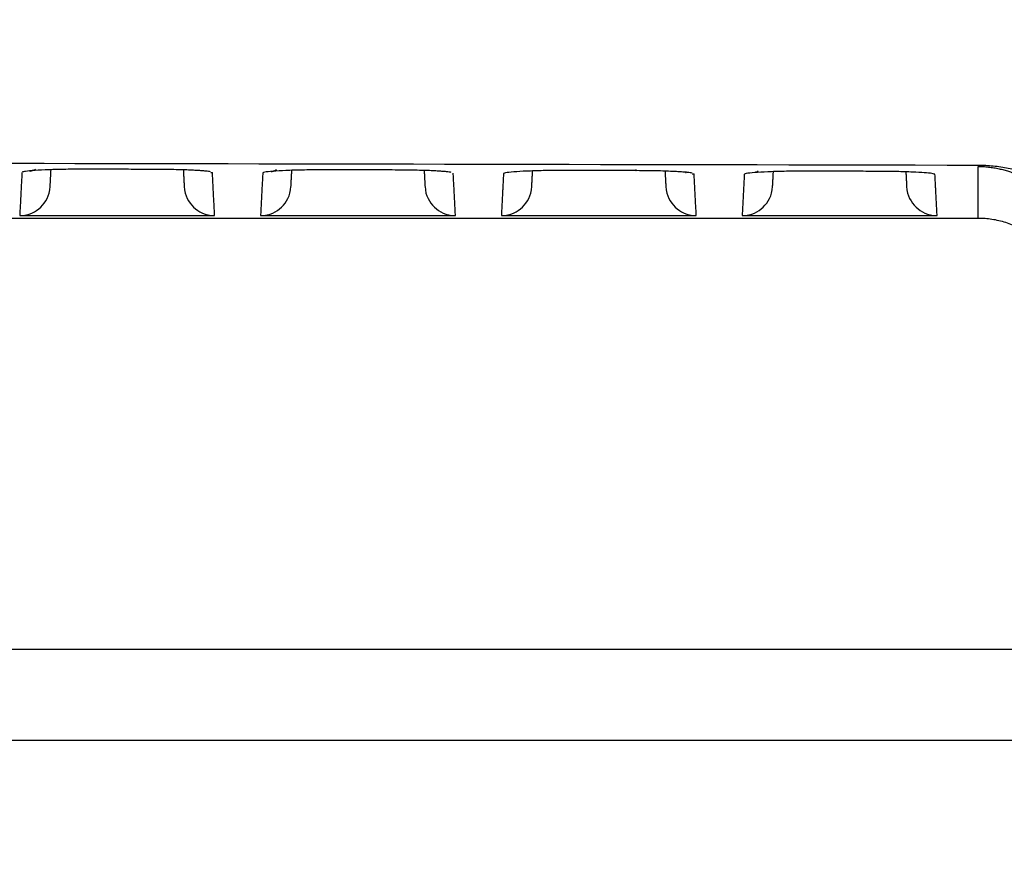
# Model space of a CAD drawing. Header units: millimetres. Extents: x 9946 to 11276, y -4769 to -3439.
# Tile 88 of 100: x 11023 to 11056, y -3702 to -3674. Entities that reach past the tile are written whole.
import ezdxf

# ---------------------------------------------------------------- set-up
doc = ezdxf.new("R2010")
doc.units = ezdxf.units.MM
doc.layers.add('ROXX NEO mini i_Fixture', color=7, linetype='Continuous', true_color=0x000000)
doc.dimstyles.get("Standard").update_dxf_attribs({"dimscale": 10, "dimtxt": 2.5, "dimasz": 3, "dimexe": 1, "dimexo": 0.5, "dimgap": 0.8, "dimtad": 1, "dimtoh": 1, "dimdec": 1, "dimzin": 1, "dimdsep": 46, "dimtxsty": 'Standard', "dimblk": 'OPEN90', "dimcen": 2.5, "dimadec": 1, "dimazin": 1, "dimtfac": 1, "dimtdec": 4, "dimtix": 1, "dimtofl": 0, "dimtmove": 1, "dimatfit": 3, "dimldrblk": 'OPEN90', "dimfxl": 1, "dimtolj": 1, "dimtzin": 1, "dimarcsym": 0})

# ---------------------------------------------------------------- blocks, each defined once
blk = doc.blocks.new('*D2')
at = {"layer": 'Defpoints', "color": 0}
for p in [(10764.946, -3663.256), (11106.946, -3663.256), (11106.946, -3885.816)]:
    blk.add_point(p, dxfattribs=at)
at = {"layer": 'ROXX NEO mini i_Fixture', "color": 0, "lineweight": -2}
for p, q in [((10764.946, -3669.257), (10764.946, -3888.817)), ((11106.946, -3669.257), (11106.946, -3888.817)), ((10770.947, -3885.816), (11100.945, -3885.816))]:
    blk.add_line(p, q, dxfattribs=at)
at = {"layer": 'ROXX NEO mini i_Fixture', "color": 0}
for points in [[(10770.947, -3884.816), (10770.947, -3886.817), (10764.946, -3885.816)], [(11100.945, -3886.817), (11100.945, -3884.816), (11106.946, -3885.816)]]:
    blk.add_solid(points, dxfattribs=at)
at = {"layer": 'ROXX NEO mini i_Fixture', "color": 0, "insert": (10935.946, -3878.915), "char_height": 9.0015, "attachment_point": 5}
blk.add_mtext('\\A1;342.0', dxfattribs=at)

msp = doc.modelspace()

# ---------------------------------------------------------------- linework, layer by layer
at = {"layer": 'ROXX NEO mini i_Fixture', "color": 18, "lineweight": -3, "true_color": 0x000000}
for points, degree in [([(10816.724, -3679.113), (10837.637, -3679.067), (10878.319, -3679), (10932.939, -3678.97), (10990.033, -3678.996), (11032.711, -3679.064), (11054.953, -3679.113)], 3), ([(11023.822, -3679.309), (11023.822, -3679.31), (11023.905, -3679.3), (11024.022, -3679.241)], 3), ([(11024.49, -3679.814), (11024.504, -3679.539), (11024.519, -3679.263)], 2), ([(11027.899, -3679.253), (11027.65, -3679.252), (11027.153, -3679.251), (11026.406, -3679.249), (11025.909, -3679.248), (11025.66, -3679.248)], 3), ([(11029.749, -3679.332), (11029.729, -3679.328), (11029.683, -3679.32), (11029.591, -3679.309), (11029.474, -3679.299), (11029.328, -3679.289), (11029.145, -3679.279), (11028.916, -3679.27), (11028.634, -3679.262), (11028.296, -3679.255), (11028.037, -3679.253), (11027.899, -3679.253)], 3), ([(11028.858, -3679.267), (11028.873, -3679.541), (11028.887, -3679.814)], 2), ([(11031.743, -3679.325), (11031.775, -3679.319), (11031.84, -3679.301), (11031.92, -3679.26)], 3), ([(11032.39, -3679.814), (11032.404, -3679.548), (11032.418, -3679.283)], 2), ([(11035.808, -3679.273), (11035.559, -3679.272), (11035.061, -3679.271), (11034.314, -3679.269), (11033.816, -3679.268), (11033.567, -3679.267)], 3), ([(11037.65, -3679.352), (11037.631, -3679.348), (11037.585, -3679.34), (11037.493, -3679.329), (11037.377, -3679.319), (11037.231, -3679.309), (11037.049, -3679.299), (11036.821, -3679.29), (11036.54, -3679.282), (11036.204, -3679.275), (11035.946, -3679.273), (11035.808, -3679.273)], 3), ([(11036.759, -3679.288), (11036.773, -3679.551), (11036.787, -3679.814)], 2), ([(11041.474, -3679.288), (11041.239, -3679.287), (11040.801, -3679.29), (11040.233, -3679.305), (11039.777, -3679.326), (11039.442, -3679.357), (11039.364, -3679.38), (11039.363, -3679.393)], 3), ([(11040.29, -3679.814), (11040.303, -3679.559), (11040.317, -3679.304)], 2), ([(11043.717, -3679.294), (11043.467, -3679.294), (11042.969, -3679.292), (11042.222, -3679.29), (11041.723, -3679.289), (11041.474, -3679.288)], 3), ([(11045.552, -3679.373), (11045.532, -3679.369), (11045.486, -3679.362), (11045.395, -3679.351), (11045.279, -3679.341), (11045.134, -3679.331), (11044.953, -3679.321), (11044.726, -3679.312), (11044.447, -3679.303), (11044.111, -3679.297), (11043.854, -3679.295), (11043.717, -3679.294)], 3), ([(11044.661, -3679.31), (11044.674, -3679.562), (11044.687, -3679.814)], 2), ([(11045.334, -3679.351), (11045.342, -3679.352), (11045.348, -3679.354), (11045.352, -3679.354)], 3), ([(11049.381, -3679.311), (11049.146, -3679.31), (11048.706, -3679.313), (11048.135, -3679.327), (11047.677, -3679.349), (11047.341, -3679.38), (11047.263, -3679.403), (11047.262, -3679.415)], 3), ([(11047.622, -3679.346), (11047.65, -3679.336), (11047.682, -3679.322), (11047.718, -3679.304)], 3), ([(11048.19, -3679.814), (11048.203, -3679.57), (11048.216, -3679.326)], 2), ([(11051.626, -3679.318), (11051.376, -3679.317), (11050.877, -3679.315), (11050.129, -3679.313), (11049.63, -3679.312), (11049.381, -3679.311)], 3), ([(11053.515, -3679.422), (11053.515, -3679.41), (11053.438, -3679.388), (11053.184, -3679.362), (11052.807, -3679.34), (11052.271, -3679.323), (11051.854, -3679.318), (11051.626, -3679.318)], 3), ([(11052.561, -3679.315), (11052.574, -3679.565), (11052.587, -3679.814)], 2), ([(11054.938, -3680.86), (11054.938, -3680.008), (11054.938, -3679.156)], 2), ([(11054.938, -3679.156), (11054.991, -3679.157), (11055.098, -3679.159), (11055.27, -3679.173), (11055.447, -3679.197), (11055.619, -3679.23), (11055.779, -3679.269), (11055.928, -3679.313), (11056.069, -3679.363), (11056.206, -3679.418), (11056.339, -3679.479), (11056.47, -3679.546), (11056.599, -3679.619), (11056.725, -3679.7), (11056.849, -3679.787), (11056.971, -3679.882), (11057.089, -3679.983), (11057.204, -3680.092), (11057.316, -3680.21), (11057.424, -3680.336), (11057.528, -3680.471), (11057.626, -3680.616), (11057.72, -3680.77), (11057.807, -3680.936), (11057.886, -3681.114), (11057.957, -3681.306), (11058.016, -3681.507), (11058.061, -3681.712), (11058.091, -3681.922), (11058.107, -3682.139), (11058.105, -3682.365), (11058.085, -3682.599), (11058.058, -3682.76), (11058.04, -3682.841)], 3), ([(11054.953, -3679.113), (11055.027, -3679.113), (11055.18, -3679.117), (11055.426, -3679.134), (11055.678, -3679.165), (11055.924, -3679.207), (11056.153, -3679.258), (11056.366, -3679.316), (11056.57, -3679.381), (11056.767, -3679.452), (11056.96, -3679.532), (11057.151, -3679.619), (11057.339, -3679.716), (11057.525, -3679.821), (11057.709, -3679.936), (11057.891, -3680.061), (11058.069, -3680.195), (11058.244, -3680.34), (11058.416, -3680.496), (11058.585, -3680.664), (11058.749, -3680.845), (11058.909, -3681.04), (11059.064, -3681.249), (11059.213, -3681.474), (11059.355, -3681.718), (11059.488, -3681.982), (11059.608, -3682.261), (11059.711, -3682.548), (11059.797, -3682.845), (11059.865, -3683.156), (11059.914, -3683.485), (11059.942, -3683.83), (11059.943, -3684.071), (11059.938, -3684.194)], 3), ([(11023.565, -3679.352), (11023.528, -3680.059), (11023.491, -3680.766)], 2), ([(11029.886, -3680.766), (11029.849, -3680.062), (11029.812, -3679.357)], 2), ([(11031.464, -3679.372), (11031.428, -3680.069), (11031.391, -3680.766)], 2), ([(11037.786, -3680.766), (11037.75, -3680.072), (11037.713, -3679.377)], 2), ([(11039.363, -3679.393), (11039.327, -3680.079), (11039.291, -3680.766)], 2), ([(11045.686, -3680.766), (11045.65, -3680.082), (11045.614, -3679.399)], 2), ([(11047.262, -3679.415), (11047.226, -3680.09), (11047.191, -3680.766)], 2), ([(11053.586, -3680.766), (11053.551, -3680.094), (11053.515, -3679.422)], 2), ([(11023.491, -3680.766), (11023.808, -3680.766), (11024.219, -3680.531), (11024.473, -3680.13), (11024.49, -3679.814)], 3), ([(11028.887, -3679.814), (11028.904, -3680.13), (11029.158, -3680.531), (11029.569, -3680.766), (11029.886, -3680.766)], 3), ([(11031.391, -3680.766), (11031.708, -3680.766), (11032.119, -3680.531), (11032.373, -3680.13), (11032.39, -3679.814)], 3), ([(11036.787, -3679.814), (11036.804, -3680.13), (11037.058, -3680.531), (11037.469, -3680.766), (11037.786, -3680.766)], 3), ([(11039.291, -3680.766), (11039.608, -3680.766), (11040.019, -3680.531), (11040.273, -3680.13), (11040.29, -3679.814)], 3), ([(11044.687, -3679.814), (11044.704, -3680.13), (11044.958, -3680.531), (11045.369, -3680.766), (11045.686, -3680.766)], 3), ([(11047.191, -3680.766), (11047.508, -3680.766), (11047.919, -3680.531), (11048.173, -3680.13), (11048.19, -3679.814)], 3), ([(11052.587, -3679.814), (11052.604, -3680.13), (11052.858, -3680.531), (11053.269, -3680.766), (11053.586, -3680.766)], 3), ([(11054.938, -3680.86), (10935.838, -3680.86), (10816.738, -3680.86)], 2), ([(11023.491, -3680.766), (11026.688, -3680.766), (11029.886, -3680.766)], 2), ([(11031.391, -3680.766), (11034.588, -3680.766), (11037.786, -3680.766)], 2), ([(11039.291, -3680.766), (11042.488, -3680.766), (11045.686, -3680.766)], 2), ([(11047.191, -3680.766), (11050.388, -3680.766), (11053.586, -3680.766)], 2), ([(10940.278, -3694.99), (11004.658, -3694.99), (11069.038, -3694.99)], 2)]:
    msp.add_open_spline(points, degree=degree, dxfattribs=at)
for points, knots in [([(11025.66, -3679.248), (11025.426, -3679.247), (11024.99, -3679.25), (11024.427, -3679.264), (11023.975, -3679.286), (11023.676, -3679.314), (11023.592, -3679.333), (11023.576, -3679.341)], [0, 0, 0, 0, 0.653605, 1.307209, 1.960814, 2.614419, 3.073563, 3.073563, 3.073563, 3.073563]), ([(11033.561, -3679.267), (11033.329, -3679.267), (11032.894, -3679.27), (11032.33, -3679.284), (11031.876, -3679.305), (11031.542, -3679.336), (11031.465, -3679.359), (11031.464, -3679.372)], [0.005491, 0.005491, 0.005491, 0.005491, 0.65524, 1.310479, 1.965719, 2.620958, 3.276198, 3.276198, 3.276198, 3.276198])]:
    msp.add_open_spline(points, degree=3, knots=knots, dxfattribs=at)
for points, weights in [([(11033.567, -3679.267), (11033.564, -3679.271), (11033.56, -3679.264)], [1, 0.985296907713, 0.976091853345]), ([(11043.7, -3679.261), (11043.708, -3679.303), (11043.717, -3679.294)], [0.962352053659, 0.968786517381, 1]), ([(11029.764, -3679.356), (11029.788, -3679.357), (11029.812, -3679.357)], [0.981624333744, 0.99048234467, 1]), ([(11045.55, -3679.397), (11045.582, -3679.399), (11045.614, -3679.399)], [0.975844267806, 0.987338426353, 1]), ([(11057.788, -3682.923), (11057.11, -3680.86), (11054.938, -3680.86)], [1, 0.810041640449, 1])]:
    msp.add_rational_spline(points, weights, degree=2, dxfattribs=at)
at = {"layer": 'ROXX NEO mini i_Fixture', "color": 18, "true_color": 0x000000}
msp.add_open_spline([(11069.038, -3697.99), (11004.702, -3697.99), (10940.366, -3697.99)], degree=2, dxfattribs=at)
msp.add_open_spline([(11069.038, -3697.99), (11004.702, -3697.99), (10940.366, -3697.99)], degree=2, dxfattribs=at)

# ---------------------------------------------------------------- dimensions: what is measured, and where the dimension line sits
at = {"layer": 'ROXX NEO mini i_Fixture', "color": 5, "true_color": 0x0000ff}
dim = msp.add_linear_dim(base=(11106.946, -3885.816), p1=(10764.946, -3663.256), p2=(11106.946, -3663.256), dimstyle='Standard', override={"dimscale": 3.0005, "dimtxt": 3, "dimasz": 2, "dimexe": 1, "dimexo": 2, "dimgap": 0.8, "dimtad": 1, "dimtih": 0, "dimtoh": 0, "dimdec": 1, "dimlfac": 1, "dimzin": 1, "dimtxsty": 'Standard', "dimsah": 0, "dimcen": 2.5, "dimadec": 1, "dimazin": 1, "dimtix": 0, "dimtmove": 0, "dimtzin": 1}, dxfattribs=at)
dim.commit()
dim.dimension.update_dxf_attribs({"geometry": '*D2', "text_midpoint": (10935.946, -3878.915)})

doc.saveas('drawing.dxf')
